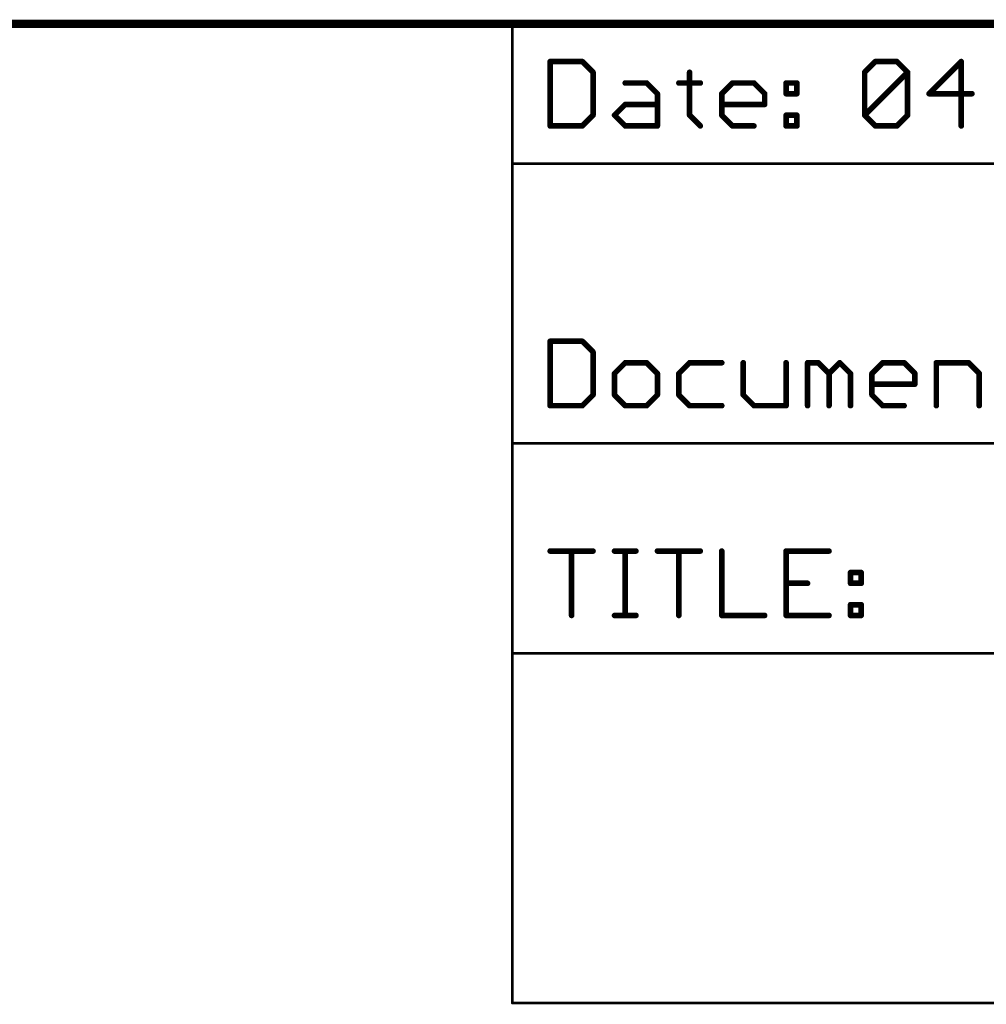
# Model space of a CAD drawing. Extents: x -74 to 107, y -89 to 175.
# Tile 23 of 25: x -13 to 22, y 140 to 175. Entities that reach past the tile are written whole.
import ezdxf

# ---------------------------------------------------------------- set-up
doc = ezdxf.new("R2010")
doc.units = 0
doc.layers.add('94', color=14, linetype='CONTINUOUS')

msp = doc.modelspace()

# ---------------------------------------------------------------- linework, layer by layer
at = {"layer": '94'}
for points, const_width in [([(-73.66, 175.26), (106.68, 175.26)], 0.3), ([(5.08, 175.26), (76.2, 175.26)], 0.1016), ([(5.08, 175.26), (5.08, 170.18)], 0.1016), ([(6.4516, 173.8904), (6.4516, 171.5516)], 0.2032), ([(7.621, 173.8904), (6.4516, 173.8904)], 0.2032), ([(8.0108, 173.5006), (7.621, 173.8904)], 0.2032), ([(17.8816, 173.5006), (18.2714, 173.8904)], 0.2032), ([(18.2714, 173.8904), (19.051, 173.8904)], 0.2032), ([(19.051, 173.8904), (19.4408, 173.5006)], 0.2032), ([(21.3898, 173.8904), (20.2204, 172.721)], 0.2032), ([(21.3898, 171.5516), (21.3898, 173.8904)], 0.2032), ([(8.0108, 171.9414), (8.0108, 173.5006)], 0.2032), ([(11.519, 173.5006), (11.519, 171.9414)], 0.2032), ([(17.8816, 171.9414), (17.8816, 173.5006)], 0.2032), ([(17.8816, 171.9414), (19.4408, 173.5006)], 0.2032), ([(19.4408, 173.5006), (19.4408, 171.9414)], 0.2032), ([(9.1802, 173.1108), (9.9598, 173.1108)], 0.2032), ([(9.9598, 173.1108), (10.3496, 172.721)], 0.2032), ([(11.1292, 173.1108), (11.9088, 173.1108)], 0.2032), ([(12.6884, 172.721), (13.0782, 173.1108)], 0.2032), ([(13.0782, 173.1108), (13.8578, 173.1108)], 0.2032), ([(13.8578, 173.1108), (14.2476, 172.721)], 0.2032), ([(15.0272, 173.1108), (15.417, 173.1108)], 0.2032), ([(15.0272, 172.721), (15.0272, 173.1108)], 0.2032), ([(15.417, 173.1108), (15.417, 172.721)], 0.2032), ([(10.3496, 172.721), (10.3496, 171.5516)], 0.2032), ([(12.6884, 171.9414), (12.6884, 172.721)], 0.2032), ([(14.2476, 172.721), (14.2476, 172.3312)], 0.2032), ([(15.417, 172.721), (15.0272, 172.721)], 0.2032), ([(20.2204, 172.721), (21.7796, 172.721)], 0.2032), ([(8.7904, 171.9414), (9.1802, 172.3312)], 0.2032), ([(9.1802, 172.3312), (10.3496, 172.3312)], 0.2032), ([(14.2476, 172.3312), (12.6884, 172.3312)], 0.2032), ([(7.621, 171.5516), (8.0108, 171.9414)], 0.2032), ([(9.1802, 171.5516), (8.7904, 171.9414)], 0.2032), ([(11.519, 171.9414), (11.9088, 171.5516)], 0.2032), ([(13.0782, 171.5516), (12.6884, 171.9414)], 0.2032), ([(15.0272, 171.9414), (15.417, 171.9414)], 0.2032), ([(15.0272, 171.5516), (15.0272, 171.9414)], 0.2032), ([(15.417, 171.9414), (15.417, 171.5516)], 0.2032), ([(18.2714, 171.5516), (17.8816, 171.9414)], 0.2032), ([(19.4408, 171.9414), (19.051, 171.5516)], 0.2032), ([(6.4516, 171.5516), (7.621, 171.5516)], 0.2032), ([(10.3496, 171.5516), (9.1802, 171.5516)], 0.2032), ([(13.8578, 171.5516), (13.0782, 171.5516)], 0.2032), ([(15.417, 171.5516), (15.0272, 171.5516)], 0.2032), ([(19.051, 171.5516), (18.2714, 171.5516)], 0.2032), ([(5.08, 170.18), (76.2, 170.18)], 0.1016), ([(5.08, 170.18), (5.08, 160.02)], 0.1016), ([(6.4516, 163.7304), (6.4516, 161.3916)], 0.2032), ([(7.621, 163.7304), (6.4516, 163.7304)], 0.2032), ([(8.0108, 163.3406), (7.621, 163.7304)], 0.2032), ([(8.0108, 161.7814), (8.0108, 163.3406)], 0.2032), ([(9.1802, 162.9508), (8.7904, 162.561)], 0.2032), ([(9.9598, 162.9508), (9.1802, 162.9508)], 0.2032), ([(10.3496, 162.561), (9.9598, 162.9508)], 0.2032), ([(11.519, 162.9508), (11.1292, 162.561)], 0.2032), ([(12.6884, 162.9508), (11.519, 162.9508)], 0.2032), ([(13.468, 162.9508), (13.468, 161.7814)], 0.2032), ([(15.0272, 161.3916), (15.0272, 162.9508)], 0.2032), ([(15.8068, 161.3916), (15.8068, 162.9508)], 0.2032), ([(15.8068, 162.9508), (16.1966, 162.9508)], 0.2032), ([(16.1966, 162.9508), (16.5864, 162.561)], 0.2032), ([(16.5864, 162.561), (16.9762, 162.9508)], 0.2032), ([(16.9762, 162.9508), (17.366, 162.561)], 0.2032), ([(18.1456, 162.561), (18.5354, 162.9508)], 0.2032), ([(18.5354, 162.9508), (19.315, 162.9508)], 0.2032), ([(19.315, 162.9508), (19.7048, 162.561)], 0.2032), ([(20.4844, 161.3916), (20.4844, 162.9508)], 0.2032), ([(20.4844, 162.9508), (21.6538, 162.9508)], 0.2032), ([(21.6538, 162.9508), (22.0436, 162.561)], 0.2032), ([(8.7904, 162.561), (8.7904, 161.7814)], 0.2032), ([(10.3496, 161.7814), (10.3496, 162.561)], 0.2032), ([(11.1292, 162.561), (11.1292, 161.7814)], 0.2032), ([(16.5864, 162.561), (16.5864, 161.3916)], 0.2032), ([(17.366, 162.561), (17.366, 161.3916)], 0.2032), ([(18.1456, 161.7814), (18.1456, 162.561)], 0.2032), ([(19.7048, 162.561), (19.7048, 162.1712)], 0.2032), ([(22.0436, 162.561), (22.0436, 161.3916)], 0.2032), ([(19.7048, 162.1712), (18.1456, 162.1712)], 0.2032), ([(7.621, 161.3916), (8.0108, 161.7814)], 0.2032), ([(8.7904, 161.7814), (9.1802, 161.3916)], 0.2032), ([(9.9598, 161.3916), (10.3496, 161.7814)], 0.2032), ([(11.1292, 161.7814), (11.519, 161.3916)], 0.2032), ([(13.468, 161.7814), (13.8578, 161.3916)], 0.2032), ([(18.5354, 161.3916), (18.1456, 161.7814)], 0.2032), ([(6.4516, 161.3916), (7.621, 161.3916)], 0.2032), ([(9.1802, 161.3916), (9.9598, 161.3916)], 0.2032), ([(11.519, 161.3916), (12.6884, 161.3916)], 0.2032), ([(13.8578, 161.3916), (15.0272, 161.3916)], 0.2032), ([(19.315, 161.3916), (18.5354, 161.3916)], 0.2032), ([(92.71, 160.02), (5.08, 160.02)], 0.1016), ([(5.08, 160.02), (5.08, 152.4)], 0.1016), ([(6.4516, 156.1104), (8.0108, 156.1104)], 0.2032), ([(7.2312, 153.7716), (7.2312, 156.1104)], 0.2032), ([(8.7904, 156.1104), (9.57, 156.1104)], 0.2032), ([(9.1802, 153.7716), (9.1802, 156.1104)], 0.2032), ([(10.3496, 156.1104), (11.9088, 156.1104)], 0.2032), ([(11.1292, 153.7716), (11.1292, 156.1104)], 0.2032), ([(12.6884, 156.1104), (12.6884, 153.7716)], 0.2032), ([(16.5864, 156.1104), (15.0272, 156.1104)], 0.2032), ([(15.0272, 156.1104), (15.0272, 153.7716)], 0.2032), ([(17.366, 155.3308), (17.7558, 155.3308)], 0.2032), ([(17.366, 154.941), (17.366, 155.3308)], 0.2032), ([(17.7558, 155.3308), (17.7558, 154.941)], 0.2032), ([(15.0272, 154.941), (15.8068, 154.941)], 0.2032), ([(17.7558, 154.941), (17.366, 154.941)], 0.2032), ([(17.366, 154.1614), (17.7558, 154.1614)], 0.2032), ([(17.366, 153.7716), (17.366, 154.1614)], 0.2032), ([(17.7558, 154.1614), (17.7558, 153.7716)], 0.2032), ([(8.7904, 153.7716), (9.57, 153.7716)], 0.2032), ([(12.6884, 153.7716), (14.2476, 153.7716)], 0.2032), ([(15.0272, 153.7716), (16.5864, 153.7716)], 0.2032), ([(17.7558, 153.7716), (17.366, 153.7716)], 0.2032), ([(5.08, 152.4), (106.68, 152.4)], 0.1016), ([(5.08, 152.4), (5.08, 139.7)], 0.1016), ([(106.68, 139.7), (5.08, 139.7)], 0.1016)]:
    msp.add_lwpolyline(points, dxfattribs=dict(at, const_width=const_width))
for points, const_width in [([(5.08, 175.2854, 1), (5.08, 175.2346)], 0.0508), ([(5.1054, 175.26, 1), (5.0546, 175.26)], 0.0508), ([(6.5024, 173.8904, 1), (6.4008, 173.8904)], 0.1016), ([(6.4516, 173.9412, 1), (6.4516, 173.8396)], 0.1016), ([(7.6569, 173.9263, 1), (7.5851, 173.8545)], 0.1016), ([(7.621, 173.8396, 1), (7.621, 173.9412)], 0.1016), ([(18.2714, 173.9412, 1), (18.2714, 173.8396)], 0.1016), ([(18.3073, 173.8545, 1), (18.2355, 173.9263)], 0.1016), ([(19.0869, 173.9263, 1), (19.0151, 173.8545)], 0.1016), ([(19.051, 173.8396, 1), (19.051, 173.9412)], 0.1016), ([(21.4406, 173.8904, 1), (21.339, 173.8904)], 0.1016), ([(21.4257, 173.8545, 1), (21.3539, 173.9263)], 0.1016), ([(8.0616, 173.5006, 1), (7.96, 173.5006)], 0.1016), ([(7.9749, 173.4647, 1), (8.0467, 173.5365)], 0.1016), ([(11.5698, 173.5006, 1), (11.4682, 173.5006)], 0.1016), ([(17.9324, 173.5006, 1), (17.8308, 173.5006)], 0.1016), ([(17.8457, 173.5365, 1), (17.9175, 173.4647)], 0.1016), ([(19.4916, 173.5006, 1), (19.39, 173.5006)], 0.1016), ([(19.4767, 173.4647, 1), (19.4049, 173.5365)], 0.1016), ([(19.4049, 173.4647, 1), (19.4767, 173.5365)], 0.1016), ([(9.1802, 173.1616, 1), (9.1802, 173.06)], 0.1016), ([(9.9957, 173.1467, 1), (9.9239, 173.0749)], 0.1016), ([(9.9598, 173.06, 1), (9.9598, 173.1616)], 0.1016), ([(11.1292, 173.1616, 1), (11.1292, 173.06)], 0.1016), ([(11.9088, 173.06, 1), (11.9088, 173.1616)], 0.1016), ([(13.0782, 173.1616, 1), (13.0782, 173.06)], 0.1016), ([(13.1141, 173.0749, 1), (13.0423, 173.1467)], 0.1016), ([(13.8937, 173.1467, 1), (13.8219, 173.0749)], 0.1016), ([(13.8578, 173.06, 1), (13.8578, 173.1616)], 0.1016), ([(15.0272, 173.1616, 1), (15.0272, 173.06)], 0.1016), ([(15.078, 173.1108, 1), (14.9764, 173.1108)], 0.1016), ([(15.4678, 173.1108, 1), (15.3662, 173.1108)], 0.1016), ([(15.417, 173.06, 1), (15.417, 173.1616)], 0.1016), ([(10.4004, 172.721, 1), (10.2988, 172.721)], 0.1016), ([(10.3137, 172.6851, 1), (10.3855, 172.7569)], 0.1016), ([(12.7392, 172.721, 1), (12.6376, 172.721)], 0.1016), ([(12.6525, 172.7569, 1), (12.7243, 172.6851)], 0.1016), ([(14.2984, 172.721, 1), (14.1968, 172.721)], 0.1016), ([(14.2117, 172.6851, 1), (14.2835, 172.7569)], 0.1016), ([(15.0272, 172.7718, 1), (15.0272, 172.6702)], 0.1016), ([(14.9764, 172.721, 1), (15.078, 172.721)], 0.1016), ([(15.3662, 172.721, 1), (15.4678, 172.721)], 0.1016), ([(15.417, 172.6702, 1), (15.417, 172.7718)], 0.1016), ([(20.2204, 172.7718, 1), (20.2204, 172.6702)], 0.1016), ([(20.1845, 172.7569, 1), (20.2563, 172.6851)], 0.1016), ([(21.7796, 172.6702, 1), (21.7796, 172.7718)], 0.1016), ([(9.1802, 172.382, 1), (9.1802, 172.2804)], 0.1016), ([(9.2161, 172.2953, 1), (9.1443, 172.3671)], 0.1016), ([(10.3496, 172.2804, 1), (10.3496, 172.382)], 0.1016), ([(12.6884, 172.382, 1), (12.6884, 172.2804)], 0.1016), ([(14.1968, 172.3312, 1), (14.2984, 172.3312)], 0.1016), ([(14.2476, 172.2804, 1), (14.2476, 172.382)], 0.1016), ([(8.0467, 171.9055, 1), (7.9749, 171.9773)], 0.1016), ([(8.8263, 171.9773, 1), (8.7545, 171.9055)], 0.1016), ([(8.7545, 171.9773, 1), (8.8263, 171.9055)], 0.1016), ([(11.5549, 171.9773, 1), (11.4831, 171.9055)], 0.1016), ([(12.7243, 171.9773, 1), (12.6525, 171.9055)], 0.1016), ([(15.0272, 171.9922, 1), (15.0272, 171.8906)], 0.1016), ([(15.078, 171.9414, 1), (14.9764, 171.9414)], 0.1016), ([(15.4678, 171.9414, 1), (15.3662, 171.9414)], 0.1016), ([(15.417, 171.8906, 1), (15.417, 171.9922)], 0.1016), ([(17.9175, 171.9773, 1), (17.8457, 171.9055)], 0.1016), ([(17.8457, 171.9773, 1), (17.9175, 171.9055)], 0.1016), ([(19.4767, 171.9055, 1), (19.4049, 171.9773)], 0.1016), ([(6.4516, 171.6024, 1), (6.4516, 171.5008)], 0.1016), ([(7.621, 171.5008, 1), (7.621, 171.6024)], 0.1016), ([(7.96, 171.9414, 1), (8.0616, 171.9414)], 0.1016), ([(9.1802, 171.6024, 1), (9.1802, 171.5008)], 0.1016), ([(10.3496, 171.5008, 1), (10.3496, 171.6024)], 0.1016), ([(11.4682, 171.9414, 1), (11.5698, 171.9414)], 0.1016), ([(12.6376, 171.9414, 1), (12.7392, 171.9414)], 0.1016), ([(13.0782, 171.6024, 1), (13.0782, 171.5008)], 0.1016), ([(13.8578, 171.5008, 1), (13.8578, 171.6024)], 0.1016), ([(15.0272, 171.6024, 1), (15.0272, 171.5008)], 0.1016), ([(15.417, 171.5008, 1), (15.417, 171.6024)], 0.1016), ([(17.8308, 171.9414, 1), (17.9324, 171.9414)], 0.1016), ([(18.2714, 171.6024, 1), (18.2714, 171.5008)], 0.1016), ([(19.051, 171.5008, 1), (19.051, 171.6024)], 0.1016), ([(19.39, 171.9414, 1), (19.4916, 171.9414)], 0.1016), ([(6.4008, 171.5516, 1), (6.5024, 171.5516)], 0.1016), ([(7.5851, 171.5875, 1), (7.6569, 171.5157)], 0.1016), ([(9.1443, 171.5157, 1), (9.2161, 171.5875)], 0.1016), ([(10.2988, 171.5516, 1), (10.4004, 171.5516)], 0.1016), ([(11.8729, 171.5157, 1), (11.9447, 171.5875)], 0.1016), ([(13.0423, 171.5157, 1), (13.1141, 171.5875)], 0.1016), ([(14.9764, 171.5516, 1), (15.078, 171.5516)], 0.1016), ([(15.3662, 171.5516, 1), (15.4678, 171.5516)], 0.1016), ([(18.2355, 171.5157, 1), (18.3073, 171.5875)], 0.1016), ([(19.0151, 171.5875, 1), (19.0869, 171.5157)], 0.1016), ([(21.339, 171.5516, 1), (21.4406, 171.5516)], 0.1016), ([(5.08, 170.2054, 1), (5.08, 170.1546)], 0.0508), ([(5.1054, 170.18, 1), (5.0546, 170.18)], 0.0508), ([(5.0546, 170.18, 1), (5.1054, 170.18)], 0.0508), ([(6.5024, 163.7304, 1), (6.4008, 163.7304)], 0.1016), ([(6.4516, 163.7812, 1), (6.4516, 163.6796)], 0.1016), ([(7.6569, 163.7663, 1), (7.5851, 163.6945)], 0.1016), ([(7.621, 163.6796, 1), (7.621, 163.7812)], 0.1016), ([(8.0616, 163.3406, 1), (7.96, 163.3406)], 0.1016), ([(7.9749, 163.3047, 1), (8.0467, 163.3765)], 0.1016), ([(9.1802, 163.0016, 1), (9.1802, 162.9)], 0.1016), ([(9.2161, 162.9149, 1), (9.1443, 162.9867)], 0.1016), ([(9.9957, 162.9867, 1), (9.9239, 162.9149)], 0.1016), ([(9.9598, 162.9, 1), (9.9598, 163.0016)], 0.1016), ([(11.519, 163.0016, 1), (11.519, 162.9)], 0.1016), ([(11.5549, 162.9149, 1), (11.4831, 162.9867)], 0.1016), ([(12.6884, 162.9, 1), (12.6884, 163.0016)], 0.1016), ([(13.5188, 162.9508, 1), (13.4172, 162.9508)], 0.1016), ([(15.078, 162.9508, 1), (14.9764, 162.9508)], 0.1016), ([(15.8576, 162.9508, 1), (15.756, 162.9508)], 0.1016), ([(15.8068, 163.0016, 1), (15.8068, 162.9)], 0.1016), ([(16.2325, 162.9867, 1), (16.1607, 162.9149)], 0.1016), ([(16.1966, 162.9, 1), (16.1966, 163.0016)], 0.1016), ([(17.0121, 162.9867, 1), (16.9403, 162.9149)], 0.1016), ([(17.0121, 162.9149, 1), (16.9403, 162.9867)], 0.1016), ([(18.5354, 163.0016, 1), (18.5354, 162.9)], 0.1016), ([(18.5713, 162.9149, 1), (18.4995, 162.9867)], 0.1016), ([(19.3509, 162.9867, 1), (19.2791, 162.9149)], 0.1016), ([(19.315, 162.9, 1), (19.315, 163.0016)], 0.1016), ([(20.5352, 162.9508, 1), (20.4336, 162.9508)], 0.1016), ([(20.4844, 163.0016, 1), (20.4844, 162.9)], 0.1016), ([(21.6897, 162.9867, 1), (21.6179, 162.9149)], 0.1016), ([(21.6538, 162.9, 1), (21.6538, 163.0016)], 0.1016), ([(8.8412, 162.561, 1), (8.7396, 162.561)], 0.1016), ([(8.7545, 162.5969, 1), (8.8263, 162.5251)], 0.1016), ([(10.4004, 162.561, 1), (10.2988, 162.561)], 0.1016), ([(10.3137, 162.5251, 1), (10.3855, 162.5969)], 0.1016), ([(11.18, 162.561, 1), (11.0784, 162.561)], 0.1016), ([(11.0933, 162.5969, 1), (11.1651, 162.5251)], 0.1016), ([(16.6372, 162.561, 1), (16.5356, 162.561)], 0.1016), ([(16.5505, 162.5969, 1), (16.6223, 162.5251)], 0.1016), ([(16.5505, 162.5251, 1), (16.6223, 162.5969)], 0.1016), ([(17.4168, 162.561, 1), (17.3152, 162.561)], 0.1016), ([(17.3301, 162.5251, 1), (17.4019, 162.5969)], 0.1016), ([(18.1964, 162.561, 1), (18.0948, 162.561)], 0.1016), ([(18.1097, 162.5969, 1), (18.1815, 162.5251)], 0.1016), ([(19.7556, 162.561, 1), (19.654, 162.561)], 0.1016), ([(19.6689, 162.5251, 1), (19.7407, 162.5969)], 0.1016), ([(22.0944, 162.561, 1), (21.9928, 162.561)], 0.1016), ([(22.0077, 162.5251, 1), (22.0795, 162.5969)], 0.1016), ([(18.1456, 162.222, 1), (18.1456, 162.1204)], 0.1016), ([(19.654, 162.1712, 1), (19.7556, 162.1712)], 0.1016), ([(19.7048, 162.1204, 1), (19.7048, 162.222)], 0.1016), ([(7.96, 161.7814, 1), (8.0616, 161.7814)], 0.1016), ([(8.0467, 161.7455, 1), (7.9749, 161.8173)], 0.1016), ([(8.8263, 161.8173, 1), (8.7545, 161.7455)], 0.1016), ([(8.7396, 161.7814, 1), (8.8412, 161.7814)], 0.1016), ([(10.2988, 161.7814, 1), (10.4004, 161.7814)], 0.1016), ([(10.3855, 161.7455, 1), (10.3137, 161.8173)], 0.1016), ([(11.1651, 161.8173, 1), (11.0933, 161.7455)], 0.1016), ([(11.0784, 161.7814, 1), (11.18, 161.7814)], 0.1016), ([(13.5039, 161.8173, 1), (13.4321, 161.7455)], 0.1016), ([(13.4172, 161.7814, 1), (13.5188, 161.7814)], 0.1016), ([(18.1815, 161.8173, 1), (18.1097, 161.7455)], 0.1016), ([(18.0948, 161.7814, 1), (18.1964, 161.7814)], 0.1016), ([(6.4516, 161.4424, 1), (6.4516, 161.3408)], 0.1016), ([(6.4008, 161.3916, 1), (6.5024, 161.3916)], 0.1016), ([(7.5851, 161.4275, 1), (7.6569, 161.3557)], 0.1016), ([(7.621, 161.3408, 1), (7.621, 161.4424)], 0.1016), ([(9.1802, 161.4424, 1), (9.1802, 161.3408)], 0.1016), ([(9.1443, 161.3557, 1), (9.2161, 161.4275)], 0.1016), ([(9.9239, 161.4275, 1), (9.9957, 161.3557)], 0.1016), ([(9.9598, 161.3408, 1), (9.9598, 161.4424)], 0.1016), ([(11.519, 161.4424, 1), (11.519, 161.3408)], 0.1016), ([(11.4831, 161.3557, 1), (11.5549, 161.4275)], 0.1016), ([(12.6884, 161.3408, 1), (12.6884, 161.4424)], 0.1016), ([(13.8578, 161.4424, 1), (13.8578, 161.3408)], 0.1016), ([(13.8219, 161.3557, 1), (13.8937, 161.4275)], 0.1016), ([(14.9764, 161.3916, 1), (15.078, 161.3916)], 0.1016), ([(15.0272, 161.3408, 1), (15.0272, 161.4424)], 0.1016), ([(15.756, 161.3916, 1), (15.8576, 161.3916)], 0.1016), ([(16.5356, 161.3916, 1), (16.6372, 161.3916)], 0.1016), ([(17.3152, 161.3916, 1), (17.4168, 161.3916)], 0.1016), ([(18.5354, 161.4424, 1), (18.5354, 161.3408)], 0.1016), ([(18.4995, 161.3557, 1), (18.5713, 161.4275)], 0.1016), ([(19.315, 161.3408, 1), (19.315, 161.4424)], 0.1016), ([(20.4336, 161.3916, 1), (20.5352, 161.3916)], 0.1016), ([(21.9928, 161.3916, 1), (22.0944, 161.3916)], 0.1016), ([(5.08, 160.0454, 1), (5.08, 159.9946)], 0.0508), ([(5.1054, 160.02, 1), (5.0546, 160.02)], 0.0508), ([(5.0546, 160.02, 1), (5.1054, 160.02)], 0.0508), ([(6.4516, 156.1612, 1), (6.4516, 156.0596)], 0.1016), ([(7.282, 156.1104, 1), (7.1804, 156.1104)], 0.1016), ([(8.0108, 156.0596, 1), (8.0108, 156.1612)], 0.1016), ([(8.7904, 156.1612, 1), (8.7904, 156.0596)], 0.1016), ([(9.231, 156.1104, 1), (9.1294, 156.1104)], 0.1016), ([(9.57, 156.0596, 1), (9.57, 156.1612)], 0.1016), ([(10.3496, 156.1612, 1), (10.3496, 156.0596)], 0.1016), ([(11.18, 156.1104, 1), (11.0784, 156.1104)], 0.1016), ([(11.9088, 156.0596, 1), (11.9088, 156.1612)], 0.1016), ([(12.7392, 156.1104, 1), (12.6376, 156.1104)], 0.1016), ([(15.0272, 156.1612, 1), (15.0272, 156.0596)], 0.1016), ([(15.078, 156.1104, 1), (14.9764, 156.1104)], 0.1016), ([(16.5864, 156.0596, 1), (16.5864, 156.1612)], 0.1016), ([(17.366, 155.3816, 1), (17.366, 155.28)], 0.1016), ([(17.4168, 155.3308, 1), (17.3152, 155.3308)], 0.1016), ([(17.8066, 155.3308, 1), (17.705, 155.3308)], 0.1016), ([(17.7558, 155.28, 1), (17.7558, 155.3816)], 0.1016), ([(15.0272, 154.9918, 1), (15.0272, 154.8902)], 0.1016), ([(15.8068, 154.8902, 1), (15.8068, 154.9918)], 0.1016), ([(17.366, 154.9918, 1), (17.366, 154.8902)], 0.1016), ([(17.3152, 154.941, 1), (17.4168, 154.941)], 0.1016), ([(17.705, 154.941, 1), (17.8066, 154.941)], 0.1016), ([(17.7558, 154.8902, 1), (17.7558, 154.9918)], 0.1016), ([(17.366, 154.2122, 1), (17.366, 154.1106)], 0.1016), ([(17.4168, 154.1614, 1), (17.3152, 154.1614)], 0.1016), ([(17.8066, 154.1614, 1), (17.705, 154.1614)], 0.1016), ([(17.7558, 154.1106, 1), (17.7558, 154.2122)], 0.1016), ([(7.1804, 153.7716, 1), (7.282, 153.7716)], 0.1016), ([(8.7904, 153.8224, 1), (8.7904, 153.7208)], 0.1016), ([(9.1294, 153.7716, 1), (9.231, 153.7716)], 0.1016), ([(9.57, 153.7208, 1), (9.57, 153.8224)], 0.1016), ([(11.0784, 153.7716, 1), (11.18, 153.7716)], 0.1016), ([(12.6884, 153.8224, 1), (12.6884, 153.7208)], 0.1016), ([(12.6376, 153.7716, 1), (12.7392, 153.7716)], 0.1016), ([(14.2476, 153.7208, 1), (14.2476, 153.8224)], 0.1016), ([(15.0272, 153.8224, 1), (15.0272, 153.7208)], 0.1016), ([(14.9764, 153.7716, 1), (15.078, 153.7716)], 0.1016), ([(16.5864, 153.7208, 1), (16.5864, 153.8224)], 0.1016), ([(17.366, 153.8224, 1), (17.366, 153.7208)], 0.1016), ([(17.3152, 153.7716, 1), (17.4168, 153.7716)], 0.1016), ([(17.705, 153.7716, 1), (17.8066, 153.7716)], 0.1016), ([(17.7558, 153.7208, 1), (17.7558, 153.8224)], 0.1016), ([(5.08, 152.4254, 1), (5.08, 152.3746)], 0.0508), ([(5.1054, 152.4, 1), (5.0546, 152.4)], 0.0508), ([(5.0546, 152.4, 1), (5.1054, 152.4)], 0.0508), ([(5.08, 139.7254, 1), (5.08, 139.6746)], 0.0508), ([(5.0546, 139.7, 1), (5.1054, 139.7)], 0.0508)]:
    msp.add_lwpolyline(points, format="xyb", dxfattribs=dict(at, const_width=const_width))

doc.saveas('drawing.dxf')
